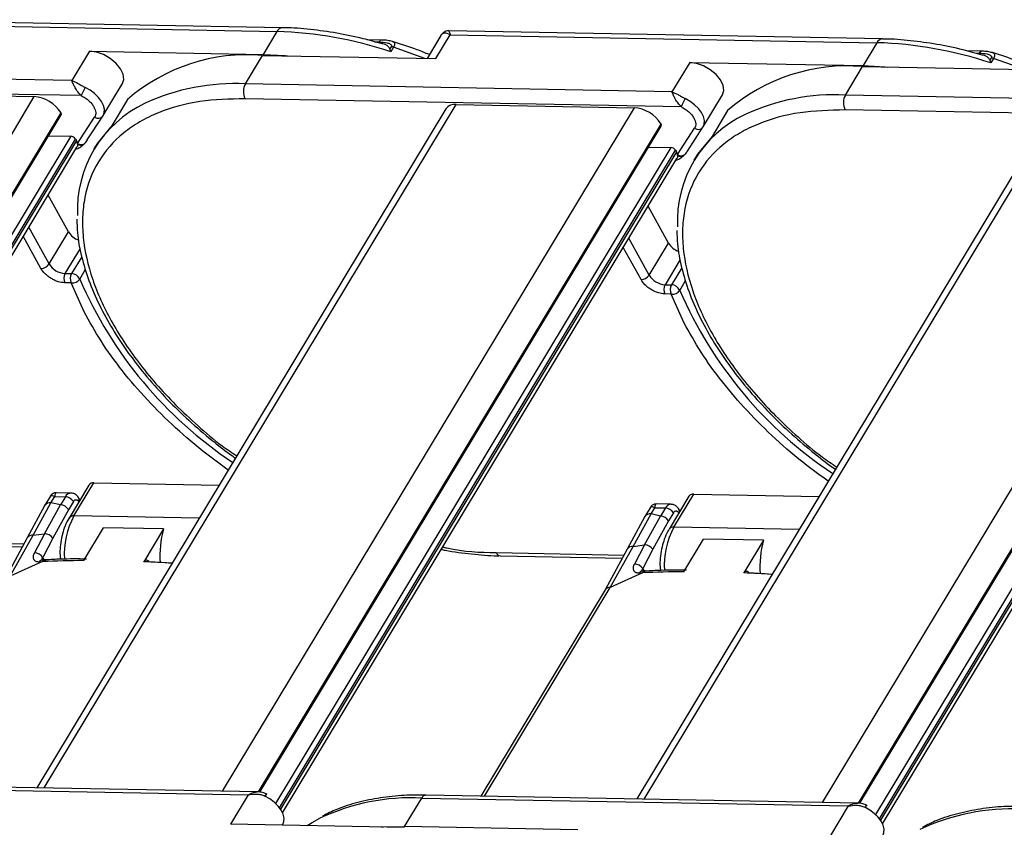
# Model space of a CAD drawing. Header units: millimetres. Extents: x 8853 to 11418, y 45 to 1005.
# Tile 238 of 256: x 10916 to 10976, y 710 to 760. Entities that reach past the tile are written whole.
import ezdxf

# ---------------------------------------------------------------- set-up
doc = ezdxf.new("R2010")
doc.units = ezdxf.units.MM

msp = doc.modelspace()

# ---------------------------------------------------------------- linework, layer by layer
at = {"color": 7, "linetype": 'Continuous', "lineweight": 25}
for p, q in [((10931.59, 759.217), (10905.168, 759.71)), ((10905.258, 759.474), (10931.259, 758.989)), ((10931.259, 758.989), (10930.416, 757.591)), ((10941.26, 758.755), (10940.412, 757.348)), ((10940.953, 757.338), (10941.829, 758.792)), ((10968.162, 758.536), (10941.74, 759.028)), ((10941.829, 758.792), (10967.831, 758.308)), ((10937.663, 758.471), (10936.741, 758.488)), ((10937.199, 758.362), (10937.498, 758.357)), ((10938.229, 758.06), (10938.153, 757.934)), ((10938.368, 758.035), (10938.199, 757.756)), ((10940.281, 757.35), (10938.368, 758.035)), ((10967.831, 758.308), (10966.988, 756.909)), ((10919.846, 757.787), (10918.767, 755.997)), ((10919.846, 757.787), (10930.416, 757.591)), ((10929.337, 755.8), (10930.382, 757.535)), ((10930.382, 757.535), (10940.953, 757.338)), ((10938.199, 757.756), (10938.153, 757.934)), ((10974.235, 757.789), (10973.313, 757.806)), ((10973.771, 757.681), (10974.07, 757.675)), ((10974.801, 757.379), (10974.725, 757.252)), ((10974.94, 757.354), (10974.771, 757.074)), ((10976.853, 756.669), (10974.94, 757.354)), ((10956.418, 757.106), (10955.339, 755.316)), ((10956.418, 757.106), (10966.988, 756.909)), ((10965.909, 755.119), (10966.954, 756.853)), ((10966.954, 756.853), (10977.524, 756.656)), ((10974.771, 757.074), (10974.725, 757.252)), ((10918.767, 755.997), (10892.766, 756.482)), ((10919.338, 755.081), (10892.749, 755.577)), ((10920.668, 753.86), (10921.848, 755.818)), ((10955.339, 755.316), (10929.337, 755.8)), ((10916.455, 755.022), (10891.349, 713.36)), ((10905.614, 755.224), (10916.455, 755.022)), ((10957.24, 753.179), (10958.42, 755.137)), ((10991.911, 754.634), (10965.909, 755.119)), ((10917.08, 712.881), (10942.185, 754.542)), ((10922.155, 754.847), (10921.211, 753.28)), ((10955.91, 754.4), (10929.321, 754.895)), ((10942.185, 754.542), (10953.026, 754.34)), ((10893.569, 713.316), (10918.102, 754.029)), ((10893.646, 713.309), (10918.112, 753.909)), ((10941.558, 754.272), (10916.62, 712.889)), ((10919.102, 752.166), (10920.15, 753.775)), ((10919.704, 752.378), (10920.654, 753.837)), ((10920.654, 753.837), (10920.659, 753.844)), ((10920.659, 753.844), (10920.668, 753.86)), ((10953.026, 754.34), (10927.921, 712.679)), ((10953.652, 712.199), (10978.757, 753.861)), ((10958.726, 754.165), (10957.783, 752.599)), ((10992.481, 753.718), (10965.892, 754.214)), ((10930.14, 712.635), (10954.674, 753.348)), ((10930.218, 712.628), (10954.683, 753.228)), ((10978.129, 753.591), (10953.192, 712.208)), ((10956.276, 751.697), (10957.225, 753.155)), ((10957.225, 753.155), (10957.23, 753.163)), ((10957.23, 753.163), (10957.24, 753.179)), ((10989.598, 753.659), (10964.493, 711.997)), ((10918.696, 752.604), (10894.602, 712.62)), ((10917.34, 752.629), (10918.696, 752.604)), ((10955.674, 751.485), (10956.722, 753.094)), ((10966.712, 711.953), (10991.245, 752.666)), ((10894.841, 712.358), (10918.987, 752.428)), ((10919.038, 752.336), (10894.899, 712.278)), ((10918.987, 752.428), (10919.038, 752.336)), ((10920.208, 751.998), (10920.107, 751.83)), ((10966.79, 711.946), (10991.255, 752.546)), ((10895.032, 712.045), (10919.07, 751.935)), ((10919.048, 751.83), (10919.001, 751.82)), ((10955.268, 751.922), (10931.174, 711.939)), ((10931.412, 711.677), (10955.558, 751.747)), ((10955.61, 751.654), (10931.471, 711.596)), ((10953.912, 751.947), (10955.268, 751.922)), ((10955.558, 751.747), (10955.61, 751.654)), ((10931.604, 711.363), (10955.642, 751.254)), ((10955.619, 751.149), (10955.572, 751.138)), ((10956.78, 751.316), (10956.679, 751.148)), ((10991.839, 751.241), (10967.746, 711.257)), ((10967.984, 710.995), (10992.13, 751.065)), ((10992.181, 750.973), (10968.043, 710.915)), ((10968.176, 710.682), (10992.213, 750.572)), ((10918.555, 746.778), (10917.315, 749.022)), ((10955.127, 746.096), (10953.886, 748.34)), ((10917.375, 744.82), (10916.135, 747.064)), ((10917.375, 744.82), (10918.555, 746.778)), ((10916.88, 744.546), (10915.798, 746.504)), ((10953.947, 744.138), (10952.706, 746.382)), ((10953.947, 744.138), (10955.127, 746.096)), ((10919.269, 745.771), (10918.344, 744.236)), ((10953.452, 743.865), (10952.369, 745.823)), ((10919.361, 745.263), (10918.738, 744.229)), ((10955.841, 745.089), (10954.916, 743.554)), ((10918.344, 744.236), (10918.738, 744.229)), ((10919.243, 743.893), (10919.58, 744.453)), ((10955.933, 744.581), (10955.31, 743.547)), ((10918.728, 743.663), (10918.334, 743.67)), ((10919.514, 741.9), (10918.728, 743.663)), ((10954.916, 743.554), (10955.31, 743.547)), ((10955.815, 743.212), (10956.152, 743.771)), ((10955.299, 742.981), (10954.905, 742.989)), ((10956.086, 741.219), (10955.299, 742.981)), ((10919.803, 731.345), (10918.59, 729.331)), ((10918.885, 729.458), (10920.099, 731.472)), ((10920.099, 731.472), (10927.733, 731.33)), ((10917.515, 730.762), (10917.121, 730.108)), ((10917.491, 730.267), (10917.715, 730.64)), ((10917.715, 730.64), (10918.368, 730.627)), ((10918.699, 730.856), (10917.718, 730.874)), ((10918.368, 730.627), (10918.071, 730.134)), ((10919.255, 730.435), (10919.203, 730.529)), ((10956.375, 730.664), (10955.161, 728.649)), ((10955.457, 728.777), (10956.67, 730.791)), ((10956.67, 730.791), (10964.304, 730.648)), ((10917.121, 730.108), (10916.044, 728.122)), ((10916.398, 728.28), (10917.491, 730.267)), ((10917.101, 728.379), (10918.071, 730.134)), ((10918.071, 730.134), (10917.491, 730.267)), ((10918.555, 729.842), (10917.608, 728.115)), ((10918.853, 730.335), (10918.555, 729.842)), ((10919.185, 730.319), (10919.179, 730.329)), ((10954.087, 730.08), (10953.693, 729.427)), ((10954.062, 729.586), (10954.287, 729.958)), ((10954.287, 729.958), (10954.94, 729.946)), ((10955.271, 730.174), (10954.29, 730.192)), ((10954.94, 729.946), (10954.643, 729.453)), ((10955.827, 729.753), (10955.774, 729.847)), ((10926.519, 729.316), (10918.885, 729.458)), ((10953.693, 729.427), (10952.616, 727.441)), ((10952.97, 727.599), (10954.062, 729.586)), ((10953.673, 727.698), (10954.643, 729.453)), ((10954.643, 729.453), (10954.062, 729.586)), ((10955.127, 729.161), (10954.179, 727.434)), ((10955.424, 729.654), (10955.127, 729.161)), ((10955.757, 729.637), (10955.751, 729.648)), ((10919.484, 726.737), (10920.687, 728.734)), ((10924.344, 728.666), (10920.687, 728.734)), ((10924.344, 728.666), (10923.141, 726.669)), ((10963.091, 728.634), (10955.457, 728.777)), ((10916.044, 728.122), (10914.694, 725.632)), ((10915.005, 725.79), (10916.398, 728.28)), ((10916.398, 728.28), (10917.101, 728.379)), ((10917.101, 728.379), (10916.477, 727.209)), ((10917.608, 728.115), (10916.986, 726.93)), ((10956.056, 726.056), (10957.259, 728.052)), ((10960.916, 727.984), (10957.259, 728.052)), ((10960.916, 727.984), (10959.713, 725.988)), ((10908.043, 727.906), (10915.848, 727.76)), ((10908.301, 727.713), (10915.747, 727.575)), ((10952.616, 727.441), (10951.266, 724.951)), ((10951.577, 725.108), (10952.97, 727.599)), ((10952.97, 727.599), (10953.673, 727.698)), ((10953.673, 727.698), (10953.049, 726.528)), ((10954.179, 727.434), (10953.558, 726.249)), ((10916.947, 726.784), (10916.952, 726.77)), ((10916.986, 726.93), (10917.064, 726.789)), ((10917.07, 726.778), (10917.092, 726.738)), ((10918.031, 727.211), (10918.061, 726.824)), ((10944.615, 727.224), (10952.42, 727.079)), ((10944.872, 727.032), (10952.319, 726.893)), ((10916.965, 726.678), (10915.005, 725.79)), ((10916.784, 726.669), (10916.965, 726.678)), ((10924.871, 726.58), (10923.468, 726.663)), ((10953.558, 726.249), (10953.636, 726.108)), ((10954.603, 726.529), (10954.632, 726.142)), ((10953.536, 725.996), (10951.577, 725.108)), ((10953.356, 725.988), (10953.536, 725.996)), ((10953.519, 726.103), (10953.523, 726.088)), ((10953.642, 726.097), (10953.664, 726.056)), ((10961.442, 725.899), (10960.039, 725.982)), ((10951.266, 724.951), (10943.694, 712.385)), ((10943.908, 712.381), (10951.577, 725.108)), ((10903.514, 712.946), (10929.515, 712.461)), ((10930.109, 712.638), (10903.778, 713.128)), ((10929.515, 712.461), (10928.436, 710.671)), ((10966.681, 711.956), (10940.35, 712.447)), ((10939.04, 710.53), (10940.085, 712.264)), ((10940.085, 712.264), (10966.087, 711.78)), ((10966.087, 711.78), (10965.008, 709.99)), ((10939.007, 710.474), (10928.436, 710.671)), ((10931.59, 710.612), (10931.619, 710.66)), ((10949.61, 710.333), (10939.04, 710.53))]:
    msp.add_line(p, q, dxfattribs=at)
at = {"color": 7, "linetype": 'Continuous', "lineweight": 25, "flags": 128}
for points in [[(10921.848, 755.818), (10921.927, 756.066), (10921.888, 756.38), (10921.725, 756.717), (10921.454, 757.048), (10921.097, 757.344), (10920.685, 757.578), (10920.256, 757.73), (10919.846, 757.787)], [(10930.416, 757.591), (10931.757, 757.52), (10931.907, 757.506)], [(10958.42, 755.137), (10958.498, 755.385), (10958.459, 755.699), (10958.297, 756.036), (10958.025, 756.367), (10957.668, 756.662), (10957.257, 756.896), (10956.828, 757.049), (10956.418, 757.106)], [(10966.988, 756.909), (10968.328, 756.838), (10968.478, 756.825)], [(10920.668, 753.86), (10920.735, 754.031), (10920.745, 754.247), (10920.686, 754.485), (10920.563, 754.731), (10920.381, 754.976), (10920.148, 755.207), (10919.876, 755.413), (10919.576, 755.586)], [(10957.24, 753.179), (10957.307, 753.349), (10957.316, 753.566), (10957.258, 753.803), (10957.135, 754.05), (10956.953, 754.294), (10956.72, 754.525), (10956.447, 754.732), (10956.148, 754.905)], [(10921.211, 753.28), (10920.329, 752.19), (10920.208, 751.998)], [(10957.783, 752.599), (10956.9, 751.509), (10956.78, 751.316)], [(10917.131, 726.792), (10917.05, 726.789), (10916.951, 726.784)], [(10917.135, 726.792), (10917.137, 726.792), (10917.178, 726.786)], [(10953.703, 726.111), (10953.621, 726.107), (10953.523, 726.103)], [(10953.707, 726.111), (10953.708, 726.111), (10953.75, 726.104)], [(10930.625, 712.441), (10930.636, 712.479), (10930.639, 712.505), (10930.636, 712.519), (10930.625, 712.518), (10930.608, 712.503), (10930.586, 712.476), (10930.558, 712.436), (10930.526, 712.386)], [(10931.619, 710.66), (10931.685, 710.83), (10931.695, 711.047), (10931.637, 711.284), (10931.514, 711.531), (10931.331, 711.776), (10931.099, 712.007), (10930.826, 712.213), (10930.526, 712.386)], [(10967.197, 711.759), (10967.207, 711.798), (10967.211, 711.824), (10967.207, 711.837), (10967.197, 711.836), (10967.18, 711.822), (10967.157, 711.794), (10967.13, 711.755), (10967.098, 711.704)], [(10968.19, 709.979), (10968.257, 710.149), (10968.267, 710.366), (10968.208, 710.603), (10968.085, 710.85), (10967.903, 711.094), (10967.67, 711.325), (10967.398, 711.532), (10967.098, 711.704)], [(10933.105, 710.584), (10933.403, 710.769), (10933.875, 711.028)], [(10937.613, 710.5), (10937.751, 710.508), (10939.04, 710.53)]]:
    msp.add_lwpolyline(points, dxfattribs=at)
at = {"color": 7, "linetype": 'Continuous', "lineweight": 25}
for centre, radius, start, end in [((10931.616, 758.825), 0.393, 93.30774, 155.28293), ((10930.5, 734.577), 24.424, 71.62525, 88.21916), ((10937.673, 758.279), 0.192, 92.96642, 156.18384), ((10938.214, 757.572), 0.488, 71.62525, 88.21916), ((10968.188, 758.143), 0.393, 93.30774, 155.28293), ((10967.072, 733.895), 24.424, 71.62525, 88.21916), ((10929.454, 746.441), 11.133, 85.21455, 130.96714), ((10974.245, 757.598), 0.192, 92.96642, 156.18384), ((10974.786, 756.89), 0.488, 71.62525, 88.21916), ((10966.025, 745.759), 11.133, 85.21455, 130.96714), ((10921.933, 754.166), 2.751, 148.92632, 160.56941), ((10928.7, 742.75), 13.066, 87.20323, 114.75482), ((10930.202, 755.331), 0.984, 151.53523, 206.32427), ((10916.321, 752.936), 2.09, 31.53519, 86.32479), ((10965.272, 742.068), 13.066, 87.20323, 114.75482), ((10966.774, 754.65), 0.984, 151.53523, 206.32427), ((10926.291, 748.103), 7.196, 115.18958, 182.66435), ((10942.106, 753.863), 0.684, 83.31217, 143.23687), ((10958.504, 753.485), 2.751, 148.92632, 160.56941), ((10918.009, 753.961), 0.115, 332.9861, 36.18558), ((10920.37, 754.067), 0.366, 233.03174, 320.88172), ((10952.892, 752.255), 2.09, 31.53519, 86.32479), ((10962.863, 747.422), 7.196, 115.18958, 182.66435), ((10954.581, 753.28), 0.115, 332.9861, 36.18558), ((10956.942, 753.386), 0.366, 233.03174, 320.88172), ((10918.672, 752.236), 0.369, 31.53523, 86.32427), ((10918.524, 752.043), 0.592, 11.98717, 29.62734), ((10918.689, 752.084), 0.421, 4.33598, 11.28652), ((10919.329, 752.499), 0.403, 235.73202, 298.40085), ((10919.314, 752.47), 0.409, 240.03558, 292.04005), ((10955.244, 751.554), 0.369, 31.53523, 86.32427), ((10955.095, 751.362), 0.592, 11.98717, 29.62734), ((10955.261, 751.402), 0.421, 4.33598, 11.28652), ((10955.901, 751.818), 0.403, 235.73202, 298.40085), ((10955.885, 751.788), 0.409, 240.03558, 292.04005), ((10919.605, 747.424), 1.233, 211.61415, 249.76162), ((10956.177, 746.743), 1.233, 211.61415, 249.76162), ((10916.863, 745.161), 0.615, 271.53942, 326.32008), ((10918.423, 745.463), 1.229, 211.53523, 266.32427), ((10918.885, 743.943), 0.615, 151.53523, 206.32427), ((10919.279, 743.936), 0.615, 151.53523, 206.32427), ((10918.706, 743.633), 0.597, 25.8846, 86.91735), ((10919.267, 744.333), 0.335, 20.88851, 29.09119), ((10918.795, 744.205), 0.546, 262.96448, 325.18368), ((10942.776, 754.067), 25.637, 203.3799, 236.35782), ((10953.435, 744.479), 0.615, 271.53942, 326.32008), ((10954.995, 744.781), 1.229, 211.53523, 266.32427), ((10955.456, 743.261), 0.615, 151.53523, 206.32427), ((10955.839, 743.652), 0.335, 20.88851, 29.09119), ((10955.85, 743.254), 0.615, 151.53523, 206.32427), ((10955.366, 743.524), 0.546, 262.96448, 325.18368), ((10955.278, 742.951), 0.597, 25.8846, 86.91735), ((10979.347, 753.385), 25.637, 203.3799, 236.35782), ((10920.061, 731.152), 0.322, 83.31217, 143.23687), ((10918.725, 730.463), 0.393, 93.46865, 155.26834), ((10918.329, 730.014), 0.615, 31.53523, 86.32427), ((10919.018, 730.45), 0.201, 323.31224, 23.14507), ((10956.633, 730.471), 0.322, 83.31217, 143.23687), ((10917.444, 729.868), 0.402, 83.31353, 143.22132), ((10918.031, 729.521), 0.615, 31.53523, 86.32428), ((10955.297, 729.781), 0.393, 93.46865, 155.26834), ((10954.9, 729.332), 0.615, 31.53523, 86.32427), ((10955.589, 729.768), 0.201, 323.31224, 23.14507), ((10923.124, 727.149), 4.827, 151.41831, 183.92426), ((10918.844, 729.147), 0.313, 82.51533, 145.23147), ((10954.015, 729.186), 0.402, 83.31353, 143.22132), ((10954.603, 728.839), 0.615, 31.53523, 86.32428), ((10930.641, 727.004), 6.513, 165.21903, 183.47313), ((10959.696, 726.467), 4.827, 151.41831, 183.92426), ((10955.416, 728.466), 0.313, 82.51533, 145.23147), ((10916.347, 727.918), 0.365, 81.98851, 145.69704), ((10917.073, 727.708), 0.671, 37.28839, 87.65116), ((10967.213, 726.323), 6.513, 165.21903, 183.47313), ((10952.919, 727.237), 0.365, 81.98851, 145.69704), ((10953.645, 727.027), 0.671, 37.28839, 87.65116), ((10916.46, 726.574), 0.636, 34.11676, 88.43169), ((10916.97, 726.578), 0.207, 95.30494, 153.93946), ((10917.149, 726.587), 0.205, 93.81916, 153.76262), ((10944.912, 727.353), 0.324, 203.39307, 262.27699), ((10919.886, 656.469), 70.269, 90.32789, 92.38263), ((10919.722, 646.392), 80.35, 86.32718, 87.56083), ((10953.031, 725.892), 0.636, 34.11676, 88.43169), ((10953.542, 725.896), 0.207, 95.30494, 153.93946), ((10953.721, 725.906), 0.205, 93.81916, 153.76262), ((10956.458, 655.788), 70.269, 90.32789, 92.38263), ((10956.293, 645.711), 80.35, 86.32718, 87.56083), ((10951.569, 724.737), 0.371, 88.8085, 144.8839), ((10940.376, 712.126), 0.322, 94.62263, 154.54733), ((10939.442, 699.28), 13, 87.16229, 115.35384), ((10976.013, 698.599), 13, 87.16229, 115.35384)]:
    msp.add_arc(centre, radius, start, end, dxfattribs=at)
for points, knots in [([(10937.669, 758.233), (10937.283, 758.343), (10936.354, 758.609), (10934.893, 758.907), (10933.3, 759.124), (10932.194, 759.223), (10931.642, 759.213), (10931.593, 759.212)], [0, 0, 0, 0, 0.184318, 0.443283, 0.70681, 0.973671, 1, 1, 1, 1]), ([(10941.829, 758.792), (10941.702, 758.843), (10941.505, 758.922), (10941.328, 758.859), (10941.264, 758.756), (10941.235, 758.709)], [0, 0, 0, 0, 0.4984046, 0.7729247, 1, 1, 1, 1]), ([(10941.738, 759.028), (10941.68, 759.024), (10941.58, 759.018), (10941.413, 758.94), (10941.337, 758.852), (10941.296, 758.804)], [0, 0, 0, 0, 0.3893829, 0.6668621, 1, 1, 1, 1]), ([(10941.739, 759.022), (10941.739, 759.024), (10941.738, 759.046), (10941.759, 758.971), (10941.806, 758.852), (10941.829, 758.792)], [0, 0, 0, 0, 0.044603, 0.521109, 1, 1, 1, 1]), ([(10937.498, 758.357), (10937.663, 758.347), (10937.912, 758.333), (10938.149, 758.249), (10938.234, 758.174), (10938.249, 758.121), (10938.242, 758.086), (10938.233, 758.069), (10938.229, 758.06)], [0, 0, 0, 0, 0.4971777, 0.7477116, 0.8734591, 0.9410304, 0.9709822, 1, 1, 1, 1]), ([(10938.3, 758.385), (10938.209, 758.407), (10938.03, 758.449), (10937.784, 758.464), (10937.663, 758.471)], [0, 0, 0, 0, 0.507754, 1, 1, 1, 1]), ([(10938.153, 757.934), (10938.122, 757.983), (10938.032, 758.124), (10937.843, 758.217), (10937.684, 758.234), (10937.67, 758.235)], [0, 0, 0, 0, 0.330404, 0.940079, 1, 1, 1, 1]), ([(10940.553, 757.582), (10940.303, 757.684), (10939.553, 757.987), (10938.801, 758.225), (10938.3, 758.384)], [0, 0, 0, 0, 0.333589, 1, 1, 1, 1]), ([(10938.3, 758.384), (10938.301, 758.384), (10938.341, 758.381), (10938.384, 758.345), (10938.434, 758.278), (10938.439, 758.177), (10938.391, 758.081), (10938.368, 758.035)], [0, 0, 0, 0, 0.007674, 0.271629, 0.502837, 0.762845, 1, 1, 1, 1]), ([(10974.241, 757.552), (10973.855, 757.662), (10972.926, 757.927), (10971.464, 758.226), (10969.872, 758.442), (10968.765, 758.541), (10968.214, 758.531), (10968.165, 758.53)], [0, 0, 0, 0, 0.184318, 0.443283, 0.70681, 0.973671, 1, 1, 1, 1]), ([(10974.07, 757.675), (10974.235, 757.666), (10974.484, 757.651), (10974.721, 757.567), (10974.805, 757.493), (10974.82, 757.439), (10974.814, 757.404), (10974.805, 757.387), (10974.801, 757.379)], [0, 0, 0, 0, 0.4971777, 0.7477116, 0.8734591, 0.9410304, 0.9709822, 1, 1, 1, 1]), ([(10974.871, 757.704), (10974.781, 757.725), (10974.602, 757.768), (10974.356, 757.782), (10974.235, 757.789)], [0, 0, 0, 0, 0.507754, 1, 1, 1, 1]), ([(10974.725, 757.252), (10974.693, 757.302), (10974.604, 757.442), (10974.414, 757.535), (10974.256, 757.552), (10974.242, 757.554)], [0, 0, 0, 0, 0.330404, 0.940079, 1, 1, 1, 1]), ([(10974.872, 757.703), (10974.873, 757.703), (10974.912, 757.7), (10974.956, 757.663), (10975.006, 757.596), (10975.011, 757.495), (10974.962, 757.399), (10974.94, 757.354)], [0, 0, 0, 0, 0.007674, 0.271629, 0.502837, 0.762845, 1, 1, 1, 1]), ([(10977.125, 756.901), (10976.875, 757.002), (10976.125, 757.306), (10975.373, 757.544), (10974.872, 757.702)], [0, 0, 0, 0, 0.333589, 1, 1, 1, 1]), ([(10918.767, 755.997), (10918.887, 755.945), (10919.066, 755.867), (10919.345, 755.707), (10919.499, 755.626), (10919.576, 755.586)], [0, 0, 0, 0, 0.499561, 0.749316, 1, 1, 1, 1]), ([(10919.338, 755.081), (10919.271, 755.15), (10919.128, 755.297), (10918.974, 755.545), (10918.845, 755.795), (10918.796, 755.923), (10918.767, 755.997)], [0, 0, 0, 0, 0.234585, 0.49913, 0.707189, 1, 1, 1, 1]), ([(10919.338, 755.081), (10919.42, 755.037), (10919.583, 754.948), (10919.799, 754.776), (10919.984, 754.587), (10920.068, 754.454), (10920.109, 754.388)], [0, 0, 0, 0, 0.250098, 0.500005, 0.750098, 1, 1, 1, 1]), ([(10955.339, 755.316), (10955.458, 755.263), (10955.637, 755.185), (10955.916, 755.025), (10956.071, 754.945), (10956.148, 754.905)], [0, 0, 0, 0, 0.499561, 0.749316, 1, 1, 1, 1]), ([(10955.91, 754.4), (10955.843, 754.469), (10955.7, 754.615), (10955.546, 754.863), (10955.417, 755.114), (10955.368, 755.241), (10955.339, 755.316)], [0, 0, 0, 0, 0.234585, 0.49913, 0.707189, 1, 1, 1, 1]), ([(10929.321, 754.895), (10928.381, 754.869), (10926.447, 754.814), (10924.366, 754.22), (10922.883, 753.502), (10921.55, 752.585), (10920.266, 751.123), (10919.573, 749.304), (10919.387, 747.697), (10919.441, 746.05), (10919.918, 743.933), (10921.075, 741.356), (10922.773, 738.77), (10924.646, 736.622), (10926.44, 734.953), (10927.67, 733.885), (10928.513, 733.324), (10928.814, 733.124)], [0, 0, 0, 0, 0.0829403, 0.1708488, 0.2166842, 0.2625294, 0.3560357, 0.4495419, 0.4953773, 0.5412226, 0.629131, 0.7120713, 0.7950117, 0.8829201, 0.9287555, 0.9746008, 1, 1, 1, 1]), ([(10920.109, 754.388), (10920.137, 754.33), (10920.194, 754.215), (10920.223, 754.051), (10920.215, 753.899), (10920.171, 753.816), (10920.15, 753.775)], [0, 0, 0, 0, 0.250113, 0.500005, 0.750113, 1, 1, 1, 1]), ([(10955.91, 754.4), (10955.991, 754.356), (10956.155, 754.267), (10956.37, 754.095), (10956.556, 753.906), (10956.639, 753.773), (10956.681, 753.706)], [0, 0, 0, 0, 0.250098, 0.500005, 0.750098, 1, 1, 1, 1]), ([(10965.892, 754.214), (10964.953, 754.187), (10963.019, 754.132), (10960.938, 753.539), (10959.455, 752.821), (10958.122, 751.904), (10956.838, 750.441), (10956.145, 748.622), (10955.959, 747.016), (10956.013, 745.369), (10956.49, 743.251), (10957.646, 740.674), (10959.345, 738.089), (10961.218, 735.941), (10963.012, 734.271), (10964.242, 733.203), (10965.085, 732.642), (10965.385, 732.442)], [0, 0, 0, 0, 0.0829403, 0.1708488, 0.2166842, 0.2625294, 0.3560357, 0.4495419, 0.4953773, 0.5412226, 0.629131, 0.7120713, 0.7950117, 0.8829201, 0.9287555, 0.9746008, 1, 1, 1, 1]), ([(10956.681, 753.706), (10956.709, 753.649), (10956.765, 753.534), (10956.794, 753.37), (10956.786, 753.218), (10956.743, 753.135), (10956.722, 753.094)], [0, 0, 0, 0, 0.250113, 0.500005, 0.750113, 1, 1, 1, 1]), ([(10919.048, 751.83), (10919.14, 751.868), (10919.29, 751.93), (10919.418, 752.046), (10919.467, 752.091)], [0, 0, 0, 0, 0.614627, 1, 1, 1, 1]), ([(10919.109, 752.116), (10919.111, 752.056), (10919.114, 751.987), (10919.071, 751.944), (10919.065, 751.938)], [0, 0, 0, 0, 0.8695423, 1, 1, 1, 1]), ([(10919.521, 752.145), (10919.517, 752.14), (10919.508, 752.131), (10919.49, 752.113), (10919.476, 752.1), (10919.467, 752.091)], [0, 0, 0, 0, 0.249915, 0.49983, 1, 1, 1, 1]), ([(10919.709, 752.385), (10919.708, 752.384), (10919.653, 752.298), (10919.586, 752.22), (10919.521, 752.145)], [0, 0, 0, 0, 0.020649, 1, 1, 1, 1]), ([(10955.619, 751.149), (10955.712, 751.187), (10955.862, 751.248), (10955.99, 751.365), (10956.039, 751.409)], [0, 0, 0, 0, 0.614627, 1, 1, 1, 1]), ([(10955.681, 751.434), (10955.683, 751.374), (10955.685, 751.306), (10955.643, 751.263), (10955.637, 751.257)], [0, 0, 0, 0, 0.8695423, 1, 1, 1, 1]), ([(10956.093, 751.463), (10956.088, 751.459), (10956.08, 751.45), (10956.062, 751.432), (10956.048, 751.418), (10956.039, 751.409)], [0, 0, 0, 0, 0.249915, 0.49983, 1, 1, 1, 1]), ([(10956.28, 751.704), (10956.279, 751.702), (10956.225, 751.616), (10956.158, 751.539), (10956.093, 751.463)], [0, 0, 0, 0, 0.020649, 1, 1, 1, 1]), ([(10919.068, 747.541), (10919.073, 747.27), (10919.084, 746.537), (10919.329, 745.286), (10919.772, 743.814), (10920.411, 742.325), (10921.222, 740.838), (10922.196, 739.37), (10923.312, 737.941), (10924.545, 736.575), (10925.872, 735.281), (10927.156, 734.181), (10928.117, 733.42), (10928.609, 733.072), (10928.73, 732.986)], [0, 0, 0, 0, 0.057564, 0.155511, 0.253258, 0.350689, 0.447673, 0.544046, 0.639513, 0.73342, 0.824163, 0.914198, 0.978846, 1, 1, 1, 1]), ([(10955.64, 746.86), (10955.644, 746.588), (10955.656, 745.856), (10955.9, 744.605), (10956.344, 743.133), (10956.983, 741.644), (10957.794, 740.157), (10958.767, 738.689), (10959.884, 737.259), (10961.117, 735.894), (10962.444, 734.6), (10963.728, 733.499), (10964.689, 732.739), (10965.181, 732.39), (10965.302, 732.304)], [0, 0, 0, 0, 0.057564, 0.155511, 0.253258, 0.350689, 0.447673, 0.544046, 0.639513, 0.73342, 0.824163, 0.914198, 0.978846, 1, 1, 1, 1]), ([(10918.334, 743.67), (10918.204, 743.684), (10918.004, 743.705), (10917.717, 743.816), (10917.5, 743.93), (10917.298, 744.069), (10917.065, 744.271), (10916.953, 744.438), (10916.88, 744.546)], [0, 0, 0, 0, 0.2394429, 0.3696073, 0.4999999, 0.6301644, 0.7605571, 1, 1, 1, 1]), ([(10954.905, 742.989), (10954.776, 743.003), (10954.576, 743.024), (10954.288, 743.135), (10954.071, 743.249), (10953.869, 743.387), (10953.637, 743.59), (10953.524, 743.757), (10953.452, 743.865)], [0, 0, 0, 0, 0.239443, 0.369607, 0.5, 0.630164, 0.760557, 1, 1, 1, 1]), ([(10928.293, 732.26), (10927.852, 732.576), (10926.722, 733.386), (10925.06, 734.823), (10923.329, 736.529), (10921.808, 738.306), (10920.505, 740.107), (10919.841, 741.308), (10919.514, 741.9)], [0, 0, 0, 0, 0.114182, 0.292354, 0.470555, 0.648727, 0.826928, 1, 1, 1, 1]), ([(10964.865, 731.579), (10964.424, 731.895), (10963.294, 732.704), (10961.632, 734.141), (10959.901, 735.848), (10958.379, 737.625), (10957.077, 739.425), (10956.413, 740.627), (10956.086, 741.219)], [0, 0, 0, 0, 0.114182, 0.292354, 0.470555, 0.648727, 0.826928, 1, 1, 1, 1]), ([(10917.452, 730.625), (10917.455, 730.645), (10917.463, 730.704), (10917.544, 730.727), (10917.659, 730.668), (10917.715, 730.64)], [0, 0, 0, 0, 0.199705, 0.610176, 1, 1, 1, 1]), ([(10917.815, 730.872), (10917.781, 730.87), (10917.711, 730.866), (10917.612, 730.826), (10917.525, 730.764), (10917.485, 730.707), (10917.465, 730.679)], [0, 0, 0, 0, 0.245667, 0.5, 0.754333, 1, 1, 1, 1]), ([(10917.82, 730.87), (10917.819, 730.871), (10917.781, 730.884), (10917.733, 730.828), (10917.721, 730.701), (10917.715, 730.64)], [0, 0, 0, 0, 0.025212, 0.5251801, 1, 1, 1, 1]), ([(10919.198, 730.526), (10919.176, 730.566), (10919.121, 730.665), (10918.981, 730.78), (10918.827, 730.853), (10918.731, 730.847), (10918.702, 730.846)], [0, 0, 0, 0, 0.219294, 0.539144, 0.864128, 1, 1, 1, 1]), ([(10918.853, 730.335), (10918.876, 730.367), (10918.912, 730.415), (10918.971, 730.445), (10919.018, 730.452), (10919.065, 730.443), (10919.123, 730.411), (10919.157, 730.362), (10919.179, 730.329)], [0, 0, 0, 0, 0.239443, 0.370064, 0.5000003, 0.630621, 0.760557, 1, 1, 1, 1]), ([(10954.024, 729.944), (10954.027, 729.963), (10954.035, 730.022), (10954.116, 730.045), (10954.231, 729.987), (10954.287, 729.958)], [0, 0, 0, 0, 0.199705, 0.610176, 1, 1, 1, 1]), ([(10954.387, 730.191), (10954.352, 730.189), (10954.282, 730.185), (10954.184, 730.144), (10954.097, 730.082), (10954.057, 730.025), (10954.037, 729.997)], [0, 0, 0, 0, 0.245667, 0.5, 0.754333, 1, 1, 1, 1]), ([(10954.392, 730.189), (10954.39, 730.189), (10954.353, 730.203), (10954.305, 730.146), (10954.293, 730.02), (10954.287, 729.958)], [0, 0, 0, 0, 0.025212, 0.52518, 1, 1, 1, 1]), ([(10955.77, 729.844), (10955.748, 729.885), (10955.692, 729.984), (10955.553, 730.098), (10955.399, 730.172), (10955.302, 730.166), (10955.274, 730.164)], [0, 0, 0, 0, 0.219294, 0.5391439, 0.8641279, 1, 1, 1, 1]), ([(10955.424, 729.654), (10955.448, 729.685), (10955.484, 729.734), (10955.543, 729.763), (10955.59, 729.771), (10955.637, 729.762), (10955.695, 729.73), (10955.729, 729.68), (10955.751, 729.648)], [0, 0, 0, 0, 0.239443, 0.370064, 0.5000003, 0.630621, 0.760557, 1, 1, 1, 1]), ([(10918.598, 729.32), (10918.571, 729.283), (10918.446, 729.111), (10918.304, 728.747), (10918.148, 728.243), (10918.056, 727.732), (10918.039, 727.374), (10918.031, 727.211)], [0, 0, 0, 0, 0.069108, 0.323512, 0.537592, 0.788776, 1, 1, 1, 1]), ([(10955.169, 728.639), (10955.143, 728.602), (10955.017, 728.429), (10954.876, 728.066), (10954.72, 727.561), (10954.628, 727.05), (10954.611, 726.693), (10954.603, 726.529)], [0, 0, 0, 0, 0.069108, 0.323512, 0.537592, 0.788776, 1, 1, 1, 1]), ([(10941.279, 727.42), (10941.361, 727.402), (10941.987, 727.268), (10943.129, 727.137), (10944.247, 727.028), (10944.808, 727.038), (10944.869, 727.039)], [0, 0, 0, 0, 0.0658449, 0.5033115, 0.9462137, 1, 1, 1, 1]), ([(10941.368, 727.566), (10941.449, 727.547), (10942.586, 727.271), (10943.638, 727.247), (10944.615, 727.224)], [0, 0, 0, 0, 0.071402, 1, 1, 1, 1]), ([(10916.477, 727.209), (10916.458, 727.172), (10916.421, 727.096), (10916.397, 726.989), (10916.399, 726.892), (10916.438, 726.782), (10916.551, 726.682), (10916.706, 726.673), (10916.784, 726.669)], [0, 0, 0, 0, 0.124797, 0.249551, 0.374097, 0.49889, 0.748352, 1, 1, 1, 1]), ([(10916.965, 726.727), (10916.956, 726.754), (10916.943, 726.796), (10916.959, 726.87), (10916.977, 726.91), (10916.986, 726.93)], [0, 0, 0, 0, 0.491773, 0.744285, 1, 1, 1, 1]), ([(10919.656, 726.833), (10919.132, 726.838), (10918.277, 726.845), (10917.456, 726.796), (10917.137, 726.776)], [0, 0, 0, 0, 0.612306, 1, 1, 1, 1]), ([(10923.141, 726.669), (10923.162, 726.698), (10923.203, 726.754), (10923.281, 726.789), (10923.359, 726.779), (10923.424, 726.733), (10923.455, 726.683), (10923.468, 726.663)], [0, 0, 0, 0, 0.214589, 0.429177, 0.643802, 0.858507, 1, 1, 1, 1]), ([(10953.049, 726.528), (10953.03, 726.49), (10952.993, 726.415), (10952.969, 726.308), (10952.971, 726.211), (10953.01, 726.101), (10953.123, 726), (10953.278, 725.992), (10953.356, 725.988)], [0, 0, 0, 0, 0.124797, 0.249551, 0.374097, 0.49889, 0.748352, 1, 1, 1, 1]), ([(10953.536, 726.045), (10953.528, 726.073), (10953.514, 726.114), (10953.53, 726.189), (10953.548, 726.229), (10953.558, 726.249)], [0, 0, 0, 0, 0.491773, 0.744285, 1, 1, 1, 1]), ([(10956.228, 726.152), (10955.704, 726.156), (10954.848, 726.164), (10954.027, 726.114), (10953.709, 726.095)], [0, 0, 0, 0, 0.612306, 1, 1, 1, 1]), ([(10959.713, 725.988), (10959.733, 726.016), (10959.775, 726.073), (10959.853, 726.107), (10959.931, 726.098), (10959.995, 726.051), (10960.027, 726.001), (10960.039, 725.982)], [0, 0, 0, 0, 0.214589, 0.429177, 0.643802, 0.858507, 1, 1, 1, 1]), ([(10929.515, 712.461), (10929.622, 712.518), (10929.806, 712.616), (10930.004, 712.631), (10930.086, 712.638)], [0, 0, 0, 0, 0.584562, 1, 1, 1, 1]), ([(10929.515, 712.461), (10929.682, 712.487), (10929.931, 712.526), (10930.281, 712.484), (10930.445, 712.419), (10930.526, 712.386)], [0, 0, 0, 0, 0.499561, 0.749316, 1, 1, 1, 1]), ([(10930.631, 712.52), (10930.525, 712.56), (10930.353, 712.625), (10930.177, 712.634), (10930.11, 712.638)], [0, 0, 0, 0, 0.619873, 1, 1, 1, 1]), ([(10940.354, 712.44), (10939.904, 712.442), (10938.94, 712.445), (10937.547, 712.293), (10936.173, 712.01), (10934.993, 711.642), (10934.33, 711.309), (10934.047, 711.167)], [0, 0, 0, 0, 0.18775, 0.402863, 0.619581, 0.838126, 1, 1, 1, 1]), ([(10966.087, 711.78), (10966.194, 711.837), (10966.377, 711.934), (10966.576, 711.95), (10966.658, 711.956)], [0, 0, 0, 0, 0.584562, 1, 1, 1, 1]), ([(10966.087, 711.78), (10966.253, 711.806), (10966.503, 711.844), (10966.853, 711.803), (10967.016, 711.737), (10967.098, 711.704)], [0, 0, 0, 0, 0.499561, 0.749316, 1, 1, 1, 1]), ([(10967.203, 711.838), (10967.096, 711.879), (10966.925, 711.944), (10966.748, 711.953), (10966.681, 711.956)], [0, 0, 0, 0, 0.619873, 1, 1, 1, 1]), ([(10976.925, 711.759), (10976.476, 711.76), (10975.512, 711.764), (10974.119, 711.612), (10972.745, 711.329), (10971.564, 710.96), (10970.901, 710.627), (10970.619, 710.486)], [0, 0, 0, 0, 0.18775, 0.402863, 0.619581, 0.838126, 1, 1, 1, 1])]:
    msp.add_open_spline(points, degree=3, knots=knots, dxfattribs=at)

doc.saveas('drawing.dxf')
